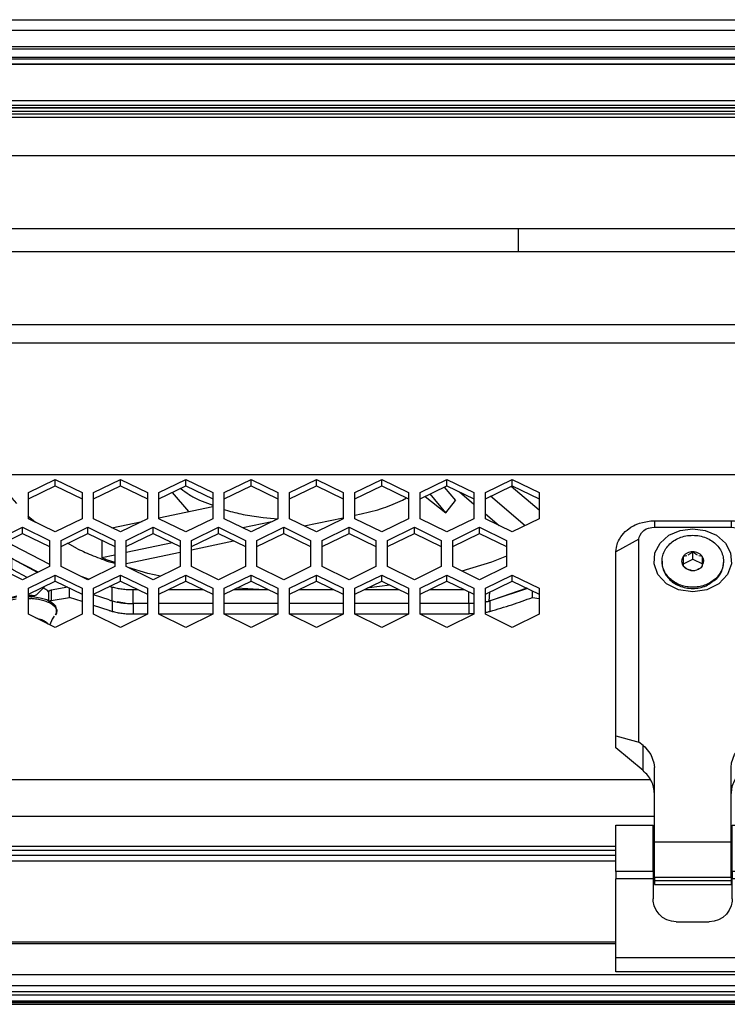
# Model space of a CAD drawing. Header units: millimetres. Extents: x -1168 to 272, y 384 to 518.
# Tile 12 of 30: x -738 to -646, y 389 to 518. Entities that reach past the tile are written whole.
import ezdxf

# ---------------------------------------------------------------- set-up
doc = ezdxf.new("R2010")
doc.units = ezdxf.units.MM

# ---------------------------------------------------------------- blocks, each defined once
blk = doc.blocks.new('Senkschraube_DIN_7991-M_4_x_16-10_2', base_point=(-654.14, 443.52))
at = {"color": 7, "linetype": 'Continuous'}
for p, q in [((-651.15, 447.74), (-651.39, 447.69)), ((-651.39, 447.69), (-651.39, 446.48)), ((-650.93, 447.8), (-651.15, 447.74)), ((-650.5, 448.03), (-650.77, 447.87)), ((-650.36, 448.12), (-650.5, 448.03)), ((-650.14, 448.3), (-650.36, 448.12)), ((-649.92, 448.12), (-650.14, 448.3)), ((-650.14, 447.34), (-650.14, 448.3)), ((-649.68, 447.96), (-649.92, 448.12)), ((-649.52, 447.87), (-649.68, 447.96)), ((-649.11, 447.73), (-649.35, 447.8)), ((-648.89, 447.69), (-649.11, 447.73)), ((-648.89, 446.48), (-648.89, 447.69)), ((-654.14, 447.09), (-654.14, 446.92)), ((-651.52, 446.66), (-650.14, 447.34)), ((-651.39, 446.48), (-651.17, 446.3)), ((-650.14, 447.34), (-648.89, 446.73)), ((-649.02, 446.29), (-648.89, 446.48)), ((-646.14, 447.09), (-646.14, 446.92)), ((-651.17, 446.3), (-650.94, 446.13)), ((-650.77, 446.04), (-650.6, 445.97)), ((-650.6, 445.97), (-650.37, 445.9)), ((-650.37, 445.9), (-650.14, 445.87)), ((-650.14, 445.87), (-649.89, 445.87)), ((-649.47, 446.07), (-649.02, 446.29))]:
    blk.add_line(p, q, dxfattribs=at)
for points, knots in [([(-646.14, 447.09), (-646.16, 447.34), (-646.2, 447.85), (-646.52, 448.58), (-647, 449.22), (-647.64, 449.76), (-648.4, 450.16), (-649.25, 450.41), (-650.14, 450.49), (-651.04, 450.41), (-651.88, 450.16), (-652.65, 449.76), (-653.29, 449.22), (-653.77, 448.58), (-654.07, 447.85), (-654.17, 447.12), (-654.09, 446.42), (-653.86, 445.78), (-653.48, 445.19), (-652.98, 444.67), (-652.37, 444.25), (-651.68, 443.94), (-650.93, 443.75), (-650.14, 443.69), (-649.36, 443.75), (-648.61, 443.94), (-647.92, 444.25), (-647.31, 444.67), (-646.8, 445.19), (-646.43, 445.78), (-646.19, 446.42), (-646.16, 446.86), (-646.14, 447.09)], [0, 0, 0, 0, 0.758478, 1.53145, 2.329874, 3.158944, 4.017566, 4.899171, 5.793277, 6.687382, 7.568987, 8.427609, 9.256679, 10.055104, 10.828075, 11.586553, 12.250159, 12.923603, 13.614858, 14.328712, 15.06625, 15.825011, 16.599623, 17.38268, 18.165737, 18.94035, 19.699112, 20.436651, 21.150506, 21.841761, 22.515206, 23.178812, 23.178812, 23.178812, 23.178812]), ([(-651.39, 447.69), (-651.45, 447.6), (-651.56, 447.41), (-651.6, 447.09), (-651.56, 446.76), (-651.45, 446.57), (-651.39, 446.48)], [0, 0, 0, 0, 0.327491, 0.646844, 0.966196, 1.293687, 1.293687, 1.293687, 1.293687]), ([(-650.14, 448.3), (-650.27, 448.3), (-650.52, 448.28), (-650.87, 448.15), (-651.17, 447.97), (-651.32, 447.78), (-651.39, 447.69)], [0, 0, 0, 0, 0.375876, 0.744682, 1.10091, 1.44204, 1.44204, 1.44204, 1.44204]), ([(-648.89, 447.69), (-648.97, 447.78), (-649.11, 447.97), (-649.42, 448.15), (-649.77, 448.28), (-650.02, 448.3), (-650.14, 448.3)], [0, 0, 0, 0, 0.34113, 0.697359, 1.066164, 1.44204, 1.44204, 1.44204, 1.44204]), ([(-648.89, 446.48), (-648.87, 446.58), (-648.81, 446.79), (-648.66, 447.08), (-648.74, 447.41), (-648.84, 447.6), (-648.89, 447.69)], [0, 0, 0, 0, 0.334666, 0.639588, 0.95894, 1.286432, 1.286432, 1.286432, 1.286432]), ([(-654.14, 446.92), (-654.12, 446.67), (-654.08, 446.16), (-653.77, 445.44), (-653.29, 444.79), (-652.65, 444.25), (-651.88, 443.85), (-651.04, 443.6), (-650.14, 443.52), (-649.26, 443.61), (-648.39, 443.84), (-647.92, 444.2), (-647.69, 444.38)], [0, 0, 0, 0, 0.758478, 1.531449, 2.329873, 3.158943, 4.017564, 4.899169, 5.793275, 6.68738, 7.568172, 8.443807, 8.443807, 8.443807, 8.443807]), ([(-651.39, 446.48), (-651.31, 446.39), (-651.17, 446.25), (-650.9, 446.05), (-650.54, 445.97), (-650.28, 445.9), (-650.14, 445.87)], [0, 0, 0, 0, 0.353555, 0.607738, 0.993471, 1.422545, 1.422545, 1.422545, 1.422545]), ([(-650.14, 445.87), (-650.02, 445.87), (-649.77, 445.89), (-649.42, 446.02), (-649.11, 446.21), (-648.97, 446.39), (-648.89, 446.48)], [0, 0, 0, 0, 0.375876, 0.744682, 1.10091, 1.44204, 1.44204, 1.44204, 1.44204]), ([(-647.69, 444.38), (-647.45, 444.52), (-646.99, 444.78), (-646.52, 445.44), (-646.2, 446.16), (-646.16, 446.67), (-646.14, 446.92)], [0, 0, 0, 0, 0.802458, 1.593758, 2.36673, 3.125209, 3.125209, 3.125209, 3.125209])]:
    blk.add_open_spline(points, degree=3, knots=knots, dxfattribs=at)
blk = doc.blocks.new('Lueftermanschette_LM-80-40-20_OV__15', base_point=(-740.86, 438.81))
at = {"color": 7, "linetype": 'Continuous'}
for p, q in [((-739.34, 449.72), (-738.83, 449.28)), ((-738.65, 449.17), (-733.89, 446.7)), ((-739.42, 448.09), (-739.64, 448.63)), ((-738.56, 447.3), (-738.83, 447.47)), ((-735.38, 445.66), (-738.56, 447.3)), ((-729.8, 445.12), (-728.74, 444.75)), ((-726.14, 443.85), (-725.73, 443.73)), ((-736.66, 442.51), (-736.11, 442.49)), ((-736.11, 442.49), (-735.12, 442.34)), ((-734.72, 443.6), (-734.41, 443.46)), ((-726.14, 442.04), (-728.14, 442.73)), ((-723, 443.39), (-722.4, 443.39)), ((-718.39, 443.39), (-713.9, 443.39)), ((-709.89, 443.39), (-705.4, 443.39)), ((-701.39, 443.39), (-696.9, 443.39)), ((-692.89, 443.39), (-688.4, 443.39)), ((-684.39, 443.39), (-679.9, 443.39)), ((-671.75, 443.56), (-676.14, 442.04)), ((-740.86, 440.72), (-740.48, 441.51)), ((-740.48, 441.51), (-740.13, 441.77)), ((-740.13, 441.77), (-739.9, 441.92)), ((-739.9, 441.92), (-739.11, 442.23)), ((-739.11, 442.23), (-738.18, 442.43)), ((-735.12, 442.34), (-734.25, 442.09)), ((-734.25, 442.09), (-734.1, 442)), ((-734.1, 442), (-733.63, 441.77)), ((-733.63, 441.77), (-733.26, 441.43)), ((-733.26, 441.43), (-733.1, 441.26)), ((-733.1, 441.26), (-733.07, 441.02)), ((-724.07, 441.64), (-725.08, 441.8)), ((-721.14, 441.58), (-723, 441.58)), ((-712.64, 441.58), (-719.64, 441.58)), ((-704.14, 441.58), (-711.14, 441.58)), ((-695.64, 441.58), (-702.64, 441.58)), ((-687.14, 441.58), (-694.14, 441.58)), ((-679.28, 441.58), (-685.64, 441.58)), ((-678.72, 441.6), (-679.28, 441.58)), ((-676.78, 441.86), (-677.14, 441.81)), ((-676.14, 442.04), (-676.63, 441.9)), ((-740.59, 439.99), (-740.86, 440.72)), ((-740.23, 439.49), (-740.59, 439.99)), ((-733.27, 439.91), (-733.53, 439.53)), ((-732.96, 440.34), (-733.1, 440.12)), ((-733.07, 441.02), (-732.92, 440.71)), ((-732.92, 440.71), (-732.96, 440.34)), ((-740.11, 439.21), (-740.23, 439.49)), ((-733.53, 439.53), (-733.85, 438.81))]:
    blk.add_line(p, q, dxfattribs=at)
at = {"color": 1, "linetype": 'Continuous'}
for p, q in [((-738.83, 447.47), (-738.83, 449.28)), ((-725.73, 441.92), (-725.73, 443.73)), ((-723, 441.58), (-723, 443.39)), ((-679.28, 441.58), (-679.28, 443.09)), ((-676.63, 441.9), (-676.55, 443.07)), ((-736.64, 442.23), (-736.31, 442.22)), ((-735.43, 439.64), (-735.65, 439.69))]:
    blk.add_line(p, q, dxfattribs=at)
at = {"color": 7, "linetype": 'Continuous'}
for points in [[(-738.83, 449.28), (-738.8, 449.26), (-738.74, 449.22), (-738.68, 449.19), (-738.65, 449.17)], [(-676.78, 441.86), (-676.76, 441.87), (-676.7, 441.88), (-676.65, 441.9), (-676.63, 441.9)], [(-740.71, 440.17), (-740.69, 440.14), (-740.65, 440.08), (-740.61, 440.02), (-740.59, 439.99)]]:
    blk.add_open_spline(points, degree=3, dxfattribs=at)
for points, knots in [([(-734.02, 443.12), (-734.09, 443.19), (-734.21, 443.31), (-734.35, 443.42), (-734.41, 443.46)], [0, 0, 0, 0, 0.2900017, 0.5178309, 0.5178309, 0.5178309, 0.5178309]), ([(-725.73, 443.73), (-725.52, 443.68), (-725.09, 443.57), (-724.42, 443.47), (-723.71, 443.4), (-723.24, 443.39), (-723, 443.39)], [0, 0, 0, 0, 0.648753, 1.332748, 2.040918, 2.761376, 2.761376, 2.761376, 2.761376]), ([(-726.14, 442.04), (-726.07, 442.02), (-725.94, 441.98), (-725.8, 441.94), (-725.73, 441.92)], [0, 0, 0, 0, 0.2130865, 0.4267597, 0.4267597, 0.4267597, 0.4267597])]:
    blk.add_open_spline(points, degree=3, knots=knots, dxfattribs=at)
at = {"color": 1, "linetype": 'Continuous'}
for points, knots in [([(-738.21, 442.14), (-738.5, 442.09), (-739.04, 441.99), (-739.77, 441.73), (-740.33, 441.41), (-740.71, 441.03), (-740.88, 440.57), (-740.76, 440.31), (-740.71, 440.17)], [0, 0, 0, 0, 0.879172, 1.655753, 2.303555, 2.819191, 3.241098, 3.661495, 3.661495, 3.661495, 3.661495]), ([(-733.1, 440.12), (-733.05, 440.23), (-732.93, 440.44), (-732.97, 440.82), (-733.19, 441.17), (-733.55, 441.47), (-734.04, 441.74), (-734.64, 441.95), (-735.34, 442.12), (-735.83, 442.17), (-736.09, 442.2)], [0, 0, 0, 0, 0.362546, 0.704223, 1.086186, 1.548866, 2.105628, 2.751964, 3.472747, 4.24635, 4.24635, 4.24635, 4.24635]), ([(-735.43, 439.64), (-735.31, 439.61), (-735.07, 439.55), (-734.7, 439.4), (-734.32, 439.2), (-734.13, 438.97), (-734.05, 438.86)], [0, 0, 0, 0, 0.376109, 0.720574, 1.220337, 1.615306, 1.615306, 1.615306, 1.615306])]:
    blk.add_open_spline(points, degree=3, knots=knots, dxfattribs=at)
blk.add_open_spline([(-736.09, 442.2), (-736.13, 442.21), (-736.2, 442.21), (-736.27, 442.22), (-736.31, 442.22)], degree=3, dxfattribs=at)
blk = doc.blocks.new('Luefterblech__16', base_point=(-745.14, 440.11))
at = {"color": 7, "linetype": 'Continuous'}
for p, q in [((-739.64, 451.88), (-739.64, 455.94)), ((-745.14, 452.6), (-745.14, 455.22)), ((-745.14, 445.05), (-745.14, 450.34)), ((-739.64, 447.27), (-739.64, 449.61)), ((-738.56, 447.3), (-738.83, 447.47)), ((-735.47, 445.62), (-738.56, 447.3)), ((-738.56, 445.94), (-738.83, 446.11)), ((-736.79, 444.98), (-738.56, 445.94)), ((-734.56, 443.77), (-735.56, 442.74)), ((-745.14, 440.11), (-745.14, 442.78)), ((-738.14, 442.52), (-738.65, 442.41)), ((-736.15, 442.62), (-736.64, 442.64)), ((-734, 443.15), (-734, 441.95)), ((-731.51, 443.69), (-733.69, 443.31)), ((-731.27, 442.37), (-731.27, 443.57)), ((-726.14, 442.04), (-728.14, 442.7)), ((-671.65, 443.52), (-676.14, 442.04)), ((-671.01, 442.37), (-671.01, 443.2)), ((-738.65, 442.41), (-739.07, 442.24)), ((-733.69, 441.95), (-731.27, 442.37)), ((-729.64, 441.83), (-731.27, 442.37)), ((-726.14, 440.68), (-728.14, 441.34)), ((-721.14, 441.58), (-723, 441.58)), ((-712.64, 441.58), (-719.64, 441.58)), ((-704.14, 441.58), (-711.14, 441.58)), ((-695.64, 441.58), (-702.64, 441.58)), ((-687.14, 441.58), (-694.14, 441.58)), ((-679.28, 441.58), (-685.64, 441.58)), ((-678.82, 441.59), (-679.28, 441.58)), ((-678.64, 441.61), (-678.82, 441.59)), ((-676.14, 442.04), (-676.55, 441.92)), ((-671.01, 442.37), (-670.14, 442.22)), ((-723, 440.22), (-721.14, 440.22)), ((-719.64, 440.22), (-712.64, 440.22)), ((-711.14, 440.22), (-704.14, 440.22)), ((-702.64, 440.22), (-695.64, 440.22)), ((-694.14, 440.22), (-687.14, 440.22)), ((-685.64, 440.22), (-679.28, 440.22)), ((-678.82, 440.23), (-679.28, 440.22)), ((-678.64, 440.25), (-678.82, 440.23))]:
    blk.add_line(p, q, dxfattribs=at)
at = {"color": 1, "linetype": 'Continuous'}
for p, q in [((-738.83, 447.47), (-738.83, 446.11)), ((-733.69, 443.31), (-733.69, 441.95)), ((-725.73, 441.92), (-725.73, 440.56)), ((-723, 441.58), (-723, 440.22)), ((-679.28, 441.58), (-679.28, 440.22)), ((-676.55, 441.92), (-676.55, 440.56))]:
    blk.add_line(p, q, dxfattribs=at)
at = {"color": 7, "linetype": 'Continuous'}
for points, knots in [([(-739.64, 448.63), (-739.63, 448.53), (-739.61, 448.31), (-739.43, 448), (-739.17, 447.72), (-738.95, 447.56), (-738.83, 447.47)], [0, 0, 0, 0, 0.30949, 0.646156, 1.02957, 1.469999, 1.469999, 1.469999, 1.469999]), ([(-739.64, 447.27), (-739.63, 447.17), (-739.61, 446.95), (-739.43, 446.65), (-739.17, 446.36), (-738.95, 446.2), (-738.83, 446.11)], [0, 0, 0, 0, 0.30949, 0.646156, 1.02957, 1.469999, 1.469999, 1.469999, 1.469999]), ([(-736.15, 442.62), (-736.1, 442.62), (-735.99, 442.62), (-735.81, 442.62), (-735.66, 442.68), (-735.59, 442.73), (-735.56, 442.74)], [0, 0, 0, 0, 0.1333493, 0.3479551, 0.5191717, 0.6101267, 0.6101267, 0.6101267, 0.6101267]), ([(-733.69, 443.31), (-733.72, 443.3), (-733.77, 443.28), (-733.86, 443.27), (-733.93, 443.2), (-733.97, 443.17), (-734, 443.15)], [0, 0, 0, 0, 0.087434, 0.174868, 0.2637706, 0.3526733, 0.3526733, 0.3526733, 0.3526733]), ([(-733.69, 441.95), (-733.72, 441.94), (-733.77, 441.92), (-733.86, 441.91), (-733.93, 441.85), (-733.97, 441.81), (-734, 441.79)], [0, 0, 0, 0, 0.0874344, 0.1748688, 0.2637717, 0.3526745, 0.3526745, 0.3526745, 0.3526745]), ([(-726.14, 442.04), (-726.07, 442.02), (-725.93, 441.98), (-725.8, 441.94), (-725.73, 441.92)], [0, 0, 0, 0, 0.2130832, 0.4267531, 0.4267531, 0.4267531, 0.4267531]), ([(-725.73, 441.92), (-725.52, 441.87), (-725.09, 441.76), (-724.41, 441.66), (-723.71, 441.59), (-723.24, 441.58), (-723, 441.58)], [0, 0, 0, 0, 0.648739, 1.332724, 2.040888, 2.761344, 2.761344, 2.761344, 2.761344]), ([(-677.05, 441.8), (-676.97, 441.82), (-676.8, 441.86), (-676.63, 441.9), (-676.55, 441.92)], [0, 0, 0, 0, 0.2624111, 0.5181482, 0.5181482, 0.5181482, 0.5181482]), ([(-676.55, 440.56), (-675.59, 440.84), (-673.73, 441.38), (-671.9, 442.04), (-671.01, 442.37)], [0, 0, 0, 0, 2.980038, 5.830665, 5.830665, 5.830665, 5.830665]), ([(-726.14, 440.68), (-726.07, 440.66), (-725.93, 440.62), (-725.8, 440.58), (-725.73, 440.56)], [0, 0, 0, 0, 0.2130825, 0.4267516, 0.4267516, 0.4267516, 0.4267516]), ([(-725.73, 440.56), (-725.52, 440.51), (-725.09, 440.4), (-724.41, 440.3), (-723.71, 440.23), (-723.24, 440.22), (-723, 440.22)], [0, 0, 0, 0, 0.648739, 1.332724, 2.040888, 2.761344, 2.761344, 2.761344, 2.761344]), ([(-677.05, 440.44), (-676.97, 440.46), (-676.8, 440.5), (-676.63, 440.54), (-676.55, 440.56)], [0, 0, 0, 0, 0.2624118, 0.5181494, 0.5181494, 0.5181494, 0.5181494])]:
    blk.add_open_spline(points, degree=3, knots=knots, dxfattribs=at)
blk = doc.blocks.new('Luefter-Papst-8412N-2GME__17', base_point=(-738.86, 443.39))
at = {"color": 7, "linetype": 'Continuous'}
for p, q in [((-682.5, 456.75), (-681.05, 454.99)), ((-673.77, 456.86), (-670.14, 453.78)), ((-738.75, 455.32), (-738.86, 455.56)), ((-738.14, 454.61), (-738.75, 455.32)), ((-717.91, 456.06), (-715.78, 453.55)), ((-687.92, 455.03), (-687.42, 455.35)), ((-684.99, 455.53), (-682.29, 453.4)), ((-682.29, 453.4), (-684.32, 455.86)), ((-680.53, 456.13), (-678.64, 454.53)), ((-671.97, 451.71), (-676.48, 455.54)), ((-719.64, 452.73), (-712.64, 454.21)), ((-714.37, 455.03), (-712.64, 454.39)), ((-682.29, 453.4), (-681.05, 454.99)), ((-735.71, 452.15), (-736.73, 452.94)), ((-711.14, 453.84), (-710.6, 453.65)), ((-706.07, 452.77), (-704.16, 452.6)), ((-700.75, 451.68), (-695.64, 452.76)), ((-694.14, 453.08), (-693.33, 453.25)), ((-677.14, 453.26), (-675.34, 451.72)), ((-725.76, 451.44), (-721.83, 452.27)), ((-704.94, 452.22), (-708.71, 451.42)), ((-730.26, 448.71), (-731.53, 449.42)), ((-727.07, 449.82), (-727.07, 447.54)), ((-717.89, 449.48), (-723.89, 448.21)), ((-715.39, 448.59), (-709.92, 449.74)), ((-725.39, 447.89), (-727.07, 447.54)), ((-723.89, 446.79), (-716.89, 448.27)), ((-674.39, 447.74), (-676.33, 446.95)), ((-725.95, 447.14), (-725.39, 446.95)), ((-725.39, 446.79), (-725.95, 446.95)), ((-676.33, 446.95), (-680.2, 445.8)), ((-721.07, 445.5), (-723.65, 446.27)), ((-719.42, 445.15), (-721.07, 445.5)), ((-689.59, 443.97), (-692.25, 443.61)), ((-706.62, 443.39), (-709.5, 443.58)), ((-692.25, 443.61), (-692.46, 443.6))]:
    blk.add_line(p, q, dxfattribs=at)
for points, knots in [([(-716.8, 456.57), (-716.44, 456.29), (-715.68, 455.7), (-714.82, 455.26), (-714.37, 455.03)], [0, 0, 0, 0, 1.36608, 2.891084, 2.891084, 2.891084, 2.891084]), ([(-693.33, 453.25), (-692.35, 453.48), (-690.49, 453.91), (-688.74, 454.67), (-687.92, 455.03)], [0, 0, 0, 0, 3.017833, 5.712367, 5.712367, 5.712367, 5.712367]), ([(-710.6, 453.65), (-709.87, 453.46), (-708.38, 453.09), (-706.85, 452.88), (-706.07, 452.77)], [0, 0, 0, 0, 2.249365, 4.617864, 4.617864, 4.617864, 4.617864]), ([(-730.26, 448.71), (-729.57, 448.39), (-728.16, 447.75), (-726.7, 447.22), (-725.95, 446.95)], [0, 0, 0, 0, 2.263613, 4.647762, 4.647762, 4.647762, 4.647762]), ([(-727.07, 447.54), (-726.89, 447.47), (-726.52, 447.33), (-726.14, 447.2), (-725.95, 447.14)], [0, 0, 0, 0, 0.590777, 1.188516, 1.188516, 1.188516, 1.188516])]:
    blk.add_open_spline(points, degree=3, knots=knots, dxfattribs=at)
blk = doc.blocks.new('Luefter-kpl_1__18', base_point=(-738.86, 443.39))
blk.add_blockref('Luefter-Papst-8412N-2GME__17', (-738.86, 443.39))
blk = doc.blocks.new('Luefter-mont_', base_point=(-745.14, 438.81))
for name, p in [('Luefter-kpl_1__18', (-738.86, 443.39)), ('Luefterblech__16', (-745.14, 440.11)), ('Lueftermanschette_LM-80-40-20_OV__15', (-740.86, 438.81))]:
    blk.add_blockref(name, p)
blk = doc.blocks.new('Elektronikeinheit-kpl_-S120', base_point=(-1010.3, 438.49))
blk.add_blockref('Luefter-mont_', (-745.14, 438.81))
blk = doc.blocks.new('Gehaeuseblech-oben-S120__24', base_point=(-1045.22, 413.82))
at = {"color": 1, "linetype": 'Continuous'}
for p, q in [((-583.31, 475.47), (-973.31, 475.47)), ((-1042.78, 458.38), (-512.35, 458.38)), ((-655.64, 418.63), (-1045.09, 418.63)), ((-655.14, 413.82), (-1045.22, 413.82))]:
    blk.add_line(p, q, dxfattribs=at)
at = {"color": 7, "linetype": 'Continuous'}
for p, q in [((-736.64, 456.02), (-733.14, 457.73)), ((-736.64, 455.22), (-733.14, 456.92)), ((-733.14, 457.73), (-729.64, 456.02)), ((-733.14, 456.92), (-733.14, 457.73)), ((-733.14, 456.92), (-729.64, 455.22)), ((-728.14, 456.02), (-724.64, 457.73)), ((-728.14, 455.22), (-724.64, 456.92)), ((-724.64, 457.73), (-721.14, 456.02)), ((-724.64, 456.92), (-724.64, 457.73)), ((-724.64, 456.92), (-721.14, 455.22)), ((-719.64, 456.02), (-716.14, 457.73)), ((-719.64, 455.22), (-716.14, 456.92)), ((-716.14, 457.73), (-712.64, 456.02)), ((-716.14, 456.92), (-716.14, 457.73)), ((-716.14, 456.92), (-712.64, 455.22)), ((-711.14, 456.02), (-707.64, 457.73)), ((-711.14, 455.22), (-707.64, 456.92)), ((-707.64, 457.73), (-704.14, 456.02)), ((-707.64, 456.92), (-707.64, 457.73)), ((-707.64, 456.92), (-704.14, 455.22)), ((-702.64, 456.02), (-699.14, 457.73)), ((-702.64, 455.22), (-699.14, 456.92)), ((-699.14, 457.73), (-695.64, 456.02)), ((-699.14, 456.92), (-699.14, 457.73)), ((-699.14, 456.92), (-695.64, 455.22)), ((-694.14, 456.02), (-690.64, 457.73)), ((-694.14, 455.22), (-690.64, 456.92)), ((-690.64, 457.73), (-687.14, 456.02)), ((-690.64, 456.92), (-690.64, 457.73)), ((-690.64, 456.92), (-687.14, 455.22)), ((-685.64, 456.02), (-682.14, 457.73)), ((-685.64, 455.22), (-682.14, 456.92)), ((-682.14, 457.73), (-678.64, 456.02)), ((-682.14, 456.92), (-682.14, 457.73)), ((-682.14, 456.92), (-678.64, 455.22)), ((-677.14, 456.02), (-673.64, 457.73)), ((-677.14, 455.22), (-673.64, 456.92)), ((-673.64, 457.73), (-670.14, 456.02)), ((-673.64, 456.92), (-673.64, 457.73)), ((-673.64, 456.92), (-670.14, 455.22)), ((-736.64, 452.6), (-736.64, 456.02)), ((-729.64, 456.02), (-729.64, 452.6)), ((-728.14, 452.6), (-728.14, 456.02)), ((-721.14, 456.02), (-721.14, 452.6)), ((-719.64, 452.6), (-719.64, 456.02)), ((-712.64, 456.02), (-712.64, 452.6)), ((-711.14, 452.6), (-711.14, 456.02)), ((-704.14, 456.02), (-704.14, 452.6)), ((-702.64, 452.6), (-702.64, 456.02)), ((-695.64, 456.02), (-695.64, 452.6)), ((-694.14, 452.6), (-694.14, 456.02)), ((-687.14, 456.02), (-687.14, 452.6)), ((-685.64, 452.6), (-685.64, 456.02)), ((-678.64, 456.02), (-678.64, 452.6)), ((-677.14, 452.6), (-677.14, 456.02)), ((-670.14, 456.02), (-670.14, 452.6)), ((-740.89, 449.8), (-737.39, 451.51)), ((-737.39, 450.7), (-737.39, 451.51)), ((-737.39, 451.51), (-733.89, 449.8)), ((-733.14, 450.9), (-736.64, 452.6)), ((-729.64, 452.6), (-733.14, 450.9)), ((-732.39, 449.8), (-728.89, 451.51)), ((-728.89, 451.51), (-725.39, 449.8)), ((-728.89, 450.7), (-728.89, 451.51)), ((-724.64, 450.9), (-728.14, 452.6)), ((-721.14, 452.6), (-724.64, 450.9)), ((-723.89, 449.8), (-720.39, 451.51)), ((-720.39, 450.7), (-720.39, 451.51)), ((-720.39, 451.51), (-716.89, 449.8)), ((-716.14, 450.9), (-719.64, 452.6)), ((-712.64, 452.6), (-716.14, 450.9)), ((-715.39, 449.8), (-711.89, 451.51)), ((-711.89, 450.7), (-711.89, 451.51)), ((-711.89, 451.51), (-708.39, 449.8)), ((-707.64, 450.9), (-711.14, 452.6)), ((-704.14, 452.6), (-707.64, 450.9)), ((-706.89, 449.8), (-703.39, 451.51)), ((-703.39, 450.7), (-703.39, 451.51)), ((-703.39, 451.51), (-699.89, 449.8)), ((-699.14, 450.9), (-702.64, 452.6)), ((-695.64, 452.6), (-699.14, 450.9)), ((-698.39, 449.8), (-694.89, 451.51)), ((-694.89, 451.51), (-691.39, 449.8)), ((-694.89, 450.7), (-694.89, 451.51)), ((-690.64, 450.9), (-694.14, 452.6)), ((-687.14, 452.6), (-690.64, 450.9)), ((-689.89, 449.8), (-686.39, 451.51)), ((-686.39, 450.7), (-686.39, 451.51)), ((-686.39, 451.51), (-682.89, 449.8)), ((-682.14, 450.9), (-685.64, 452.6)), ((-678.64, 452.6), (-682.14, 450.9)), ((-681.39, 449.8), (-677.89, 451.51)), ((-677.89, 450.7), (-677.89, 451.51)), ((-677.89, 451.51), (-674.39, 449.8)), ((-673.64, 450.9), (-677.14, 452.6)), ((-670.14, 452.6), (-673.64, 450.9)), ((-740.89, 449), (-737.39, 450.7)), ((-737.39, 450.7), (-733.89, 449)), ((-732.39, 449), (-728.89, 450.7)), ((-728.89, 450.7), (-725.39, 449)), ((-723.89, 449), (-720.39, 450.7)), ((-720.39, 450.7), (-716.89, 449)), ((-715.39, 449), (-711.89, 450.7)), ((-711.89, 450.7), (-708.39, 449)), ((-706.89, 449), (-703.39, 450.7)), ((-703.39, 450.7), (-699.89, 449)), ((-698.39, 449), (-694.89, 450.7)), ((-694.89, 450.7), (-691.39, 449)), ((-689.89, 449), (-686.39, 450.7)), ((-686.39, 450.7), (-682.89, 449)), ((-681.39, 449), (-677.89, 450.7)), ((-677.89, 450.7), (-674.39, 449)), ((-733.89, 449.8), (-733.89, 446.39)), ((-732.39, 446.39), (-732.39, 449.8)), ((-725.39, 449.8), (-725.39, 446.39)), ((-723.89, 446.39), (-723.89, 449.8)), ((-716.89, 449.8), (-716.89, 446.39)), ((-715.39, 446.39), (-715.39, 449.8)), ((-708.39, 449.8), (-708.39, 446.39)), ((-706.89, 446.39), (-706.89, 449.8)), ((-699.89, 449.8), (-699.89, 446.39)), ((-698.39, 446.39), (-698.39, 449.8)), ((-691.39, 449.8), (-691.39, 446.39)), ((-689.89, 446.39), (-689.89, 449.8)), ((-682.89, 449.8), (-682.89, 446.39)), ((-681.39, 446.39), (-681.39, 449.8)), ((-674.39, 449.8), (-674.39, 446.39)), ((-737.39, 444.68), (-740.89, 446.39)), ((-733.89, 446.39), (-737.39, 444.68)), ((-728.89, 444.68), (-732.39, 446.39)), ((-725.39, 446.39), (-728.89, 444.68)), ((-720.39, 444.68), (-723.89, 446.39)), ((-716.89, 446.39), (-720.39, 444.68)), ((-711.89, 444.68), (-715.39, 446.39)), ((-708.39, 446.39), (-711.89, 444.68)), ((-703.39, 444.68), (-706.89, 446.39)), ((-699.89, 446.39), (-703.39, 444.68)), ((-694.89, 444.68), (-698.39, 446.39)), ((-691.39, 446.39), (-694.89, 444.68)), ((-686.39, 444.68), (-689.89, 446.39)), ((-682.89, 446.39), (-686.39, 444.68)), ((-677.89, 444.68), (-681.39, 446.39)), ((-674.39, 446.39), (-677.89, 444.68)), ((-736.64, 443.58), (-733.14, 445.29)), ((-733.14, 445.29), (-729.64, 443.58)), ((-733.14, 444.49), (-733.14, 445.29)), ((-728.14, 443.58), (-724.64, 445.29)), ((-724.64, 444.49), (-724.64, 445.29)), ((-724.64, 445.29), (-721.14, 443.58)), ((-719.64, 443.58), (-716.14, 445.29)), ((-716.14, 445.29), (-712.64, 443.58)), ((-716.14, 444.49), (-716.14, 445.29)), ((-711.14, 443.58), (-707.64, 445.29)), ((-707.64, 445.29), (-704.14, 443.58)), ((-707.64, 444.49), (-707.64, 445.29)), ((-702.64, 443.58), (-699.14, 445.29)), ((-699.14, 445.29), (-695.64, 443.58)), ((-699.14, 444.49), (-699.14, 445.29)), ((-694.14, 443.58), (-690.64, 445.29)), ((-690.64, 445.29), (-687.14, 443.58)), ((-690.64, 444.49), (-690.64, 445.29)), ((-685.64, 443.58), (-682.14, 445.29)), ((-682.14, 445.29), (-678.64, 443.58)), ((-682.14, 444.49), (-682.14, 445.29)), ((-677.14, 443.58), (-673.64, 445.29)), ((-673.64, 445.29), (-670.14, 443.58)), ((-673.64, 444.49), (-673.64, 445.29)), ((-736.64, 442.78), (-733.14, 444.49)), ((-733.14, 444.49), (-729.64, 442.78)), ((-728.14, 442.78), (-724.64, 444.49)), ((-724.64, 444.49), (-721.14, 442.78)), ((-719.64, 442.78), (-716.14, 444.49)), ((-716.14, 444.49), (-712.64, 442.78)), ((-711.14, 442.78), (-707.64, 444.49)), ((-707.64, 444.49), (-704.14, 442.78)), ((-702.64, 442.78), (-699.14, 444.49)), ((-699.14, 444.49), (-695.64, 442.78)), ((-694.14, 442.78), (-690.64, 444.49)), ((-690.64, 444.49), (-687.14, 442.78)), ((-685.64, 442.78), (-682.14, 444.49)), ((-682.14, 444.49), (-678.64, 442.78)), ((-677.14, 442.78), (-673.64, 444.49)), ((-673.64, 444.49), (-670.14, 442.78)), ((-736.64, 440.17), (-736.64, 443.58)), ((-729.64, 443.58), (-729.64, 440.17)), ((-728.14, 440.17), (-728.14, 443.58)), ((-721.14, 443.58), (-721.14, 440.17)), ((-719.64, 440.17), (-719.64, 443.58)), ((-712.64, 443.58), (-712.64, 440.17)), ((-711.14, 440.17), (-711.14, 443.58)), ((-704.14, 443.58), (-704.14, 440.17)), ((-702.64, 440.17), (-702.64, 443.58)), ((-695.64, 443.58), (-695.64, 440.17)), ((-694.14, 440.17), (-694.14, 443.58)), ((-687.14, 443.58), (-687.14, 440.17)), ((-685.64, 440.17), (-685.64, 443.58)), ((-678.64, 443.58), (-678.64, 440.17)), ((-677.14, 440.17), (-677.14, 443.58)), ((-670.14, 443.58), (-670.14, 440.17)), ((-733.14, 438.46), (-736.64, 440.17)), ((-729.64, 440.17), (-733.14, 438.46)), ((-724.64, 438.46), (-728.14, 440.17)), ((-721.14, 440.17), (-724.64, 438.46)), ((-716.14, 438.46), (-719.64, 440.17)), ((-712.64, 440.17), (-716.14, 438.46)), ((-707.64, 438.46), (-711.14, 440.17)), ((-704.14, 440.17), (-707.64, 438.46)), ((-699.14, 438.46), (-702.64, 440.17)), ((-695.64, 440.17), (-699.14, 438.46)), ((-690.64, 438.46), (-694.14, 440.17)), ((-687.14, 440.17), (-690.64, 438.46)), ((-682.14, 438.46), (-685.64, 440.17)), ((-678.64, 440.17), (-682.14, 438.46)), ((-673.64, 438.46), (-677.14, 440.17)), ((-670.14, 440.17), (-673.64, 438.46))]:
    blk.add_line(p, q, dxfattribs=at)
blk = doc.blocks.new('Fuehrung-S120__26', base_point=(-1001.14, 504.87))
at = {"color": 7, "linetype": 'Continuous'}
for p, q in [((-764.37, 517.62), (-435.79, 517.62)), ((-1001.14, 512.73), (-479.67, 512.73)), ((-491.7, 504.87), (-1001.14, 504.87))]:
    blk.add_line(p, q, dxfattribs=at)
at = {"color": 1, "linetype": 'Continuous'}
for p, q in [((140.86, 516.22), (-1001.14, 516.22)), ((140.86, 514.07), (-1001.14, 514.07)), ((140.86, 513.79), (-1001.14, 513.79)), ((-1001.14, 512.73), (-479.67, 512.73)), ((-479.92, 512.49), (-1001.14, 512.49)), ((-1001.14, 506.14), (-491.16, 506.14)), ((-1001.14, 505.72), (-491.46, 505.72)), ((-1001.14, 505.37), (-491.59, 505.37))]:
    blk.add_line(p, q, dxfattribs=at)
blk = doc.blocks.new('Dekorleiste-S120_1__27', base_point=(-1001.14, 506.16))
at = {"color": 1, "linetype": 'Continuous'}
for p, q in [((-1001.14, 511.83), (-480.41, 511.83)), ((-1001.14, 507.1), (-489.99, 507.1)), ((-1001.14, 506.5), (-490.84, 506.5)), ((-491.15, 506.16), (-1001.14, 506.16))]:
    blk.add_line(p, q, dxfattribs=at)
at = {"color": 7, "linetype": 'Continuous'}
blk.add_line((-480.41, 511.83), (-1001.14, 511.83), dxfattribs=at)
blk = doc.blocks.new('Rahmen-lang-S120__28', base_point=(-1039.18, 409.47))
at = {"color": 7, "linetype": 'Continuous'}
for p, q in [((-1039.18, 409.97), (-660.14, 409.97)), ((-655.29, 409.97), (-655.14, 409.97))]:
    blk.add_line(p, q, dxfattribs=at)
at = {"color": 1, "linetype": 'Continuous'}
for p, q in [((-1039.18, 409.47), (-660.14, 409.47)), ((-655.29, 409.47), (-655.14, 409.47))]:
    blk.add_line(p, q, dxfattribs=at)
blk = doc.blocks.new('Rahmendeckel-bearb__1__29', base_point=(-1039.18, 389.76))
at = {"color": 7, "linetype": 'Continuous'}
for p, q in [((-660.14, 408.77), (-1039.18, 408.77)), ((-655.14, 408.77), (-655.29, 408.77)), ((-1039.18, 389.76), (178.89, 389.76))]:
    blk.add_line(p, q, dxfattribs=at)
at = {"color": 1, "linetype": 'Continuous'}
for p, q in [((-1038.64, 408.08), (-660.14, 408.08)), ((-655.29, 408.08), (-655.14, 408.08)), ((-660.14, 397.47), (-1038.64, 397.47)), ((-660.14, 397.26), (-1038.64, 397.26)), ((-1038.64, 393.27), (178.36, 393.27)), ((178.36, 391.8), (-1038.64, 391.8)), ((178.36, 391.01), (-1038.64, 391.01)), ((178.36, 390.58), (-1038.64, 390.58)), ((178.36, 389.78), (-1038.64, 389.78))]:
    blk.add_line(p, q, dxfattribs=at)
blk = doc.blocks.new('Gehäuserahmen-lang__30', base_point=(-1039.18, 389.37))
at = {"color": 1, "linetype": 'Continuous'}
for p, q in [((178.89, 389.58), (-1039.18, 389.58)), ((131.36, 389.37), (-1039.18, 389.37))]:
    blk.add_line(p, q, dxfattribs=at)
at = {"color": 7, "linetype": 'Continuous'}
blk.add_line((131.36, 389.37), (-930.68, 389.37), dxfattribs=at)
blk = doc.blocks.new('Scharnierband__35', base_point=(-660.14, 405))
at = {"color": 7, "linetype": 'Continuous'}
for p, q in [((-658.7, 451.14), (-658.19, 451.51)), ((-658.19, 451.51), (-657.85, 451.7)), ((-657.85, 451.7), (-657.62, 451.81)), ((-657.62, 451.81), (-657.31, 451.94)), ((-657.31, 451.94), (-657.07, 452.03)), ((-657.07, 452.03), (-656.68, 452.15)), ((-656.68, 452.15), (-656.02, 452.28)), ((-656.02, 452.28), (-655.58, 452.33)), ((-655.89, 451.41), (-655.47, 451.5)), ((-655.58, 452.33), (-655.14, 452.35)), ((-655.47, 451.5), (-655.14, 451.52)), ((-655.14, 452.35), (-645.14, 452.35)), ((-655.14, 451.52), (-645.14, 451.52)), ((-645.14, 452.35), (-644.7, 452.33)), ((-645.14, 451.52), (-644.81, 451.5)), ((-644.81, 451.5), (-644.49, 451.43)), ((-644.7, 452.33), (-644.27, 452.28)), ((-644.27, 452.28), (-643.74, 452.18)), ((-643.74, 452.18), (-643.29, 452.06)), ((-643.29, 452.06), (-642.97, 451.94)), ((-642.97, 451.94), (-642.67, 451.81)), ((-642.67, 451.81), (-642.44, 451.7)), ((-642.44, 451.7), (-642.1, 451.51)), ((-642.1, 451.51), (-641.59, 451.14)), ((-659.69, 449.97), (-659.51, 450.26)), ((-659.51, 450.26), (-659.14, 450.72)), ((-659.14, 450.72), (-658.92, 450.94)), ((-658.92, 450.94), (-658.7, 451.14)), ((-657.14, 449.97), (-657.1, 450.23)), ((-657.1, 450.23), (-657, 450.49)), ((-657, 450.49), (-656.8, 450.8)), ((-656.8, 450.8), (-656.53, 451.07)), ((-656.53, 451.07), (-656.19, 451.29)), ((-656.19, 451.29), (-655.89, 451.41)), ((-654.39, 449.45), (-653.25, 450.46)), ((-653.25, 450.46), (-651.78, 451.1)), ((-651.78, 451.1), (-650.14, 451.32)), ((-650.14, 451.32), (-648.51, 451.1)), ((-648.51, 451.1), (-647.04, 450.46)), ((-647.04, 450.46), (-645.89, 449.45)), ((-644.49, 451.43), (-644.1, 451.29)), ((-644.1, 451.29), (-643.76, 451.07)), ((-643.76, 451.07), (-643.48, 450.8)), ((-643.48, 450.8), (-643.32, 450.57)), ((-643.32, 450.57), (-643.19, 450.23)), ((-643.19, 450.23), (-643.15, 449.97)), ((-641.59, 451.14), (-641.36, 450.94)), ((-641.36, 450.94), (-641.15, 450.72)), ((-641.15, 450.72), (-640.78, 450.26)), ((-640.78, 450.26), (-640.6, 449.97)), ((-660.09, 448.86), (-659.92, 449.5)), ((-659.92, 449.5), (-659.8, 449.76)), ((-659.8, 449.76), (-659.69, 449.97)), ((-657.14, 423.54), (-657.14, 449.97)), ((-655.07, 448.16), (-654.39, 449.45)), ((-645.89, 449.45), (-645.21, 448.16)), ((-643.15, 449.97), (-643.14, 423.54)), ((-640.6, 449.97), (-640.52, 449.83)), ((-640.52, 449.83), (-640.37, 449.5)), ((-640.37, 449.5), (-640.21, 448.96)), ((-640.21, 448.96), (-640.16, 448.62)), ((-660.14, 448.29), (-660.13, 448.62)), ((-660.14, 424.36), (-660.14, 448.29)), ((-660.13, 448.62), (-660.09, 448.86)), ((-655.18, 446.74), (-655.07, 448.16)), ((-645.21, 448.16), (-645.1, 446.74)), ((-640.16, 448.62), (-640.14, 448.29)), ((-640.14, 448.29), (-640.14, 424.36)), ((-654.67, 445.34), (-655.18, 446.74)), ((-645.1, 446.74), (-645.62, 445.34)), ((-653.56, 444.16), (-654.67, 445.34)), ((-645.62, 445.34), (-646.73, 444.16)), ((-651.98, 443.36), (-653.56, 444.16)), ((-646.73, 444.16), (-648.3, 443.36)), ((-650.14, 443.08), (-651.98, 443.36)), ((-648.3, 443.36), (-650.14, 443.08)), ((-660.14, 422.79), (-660.14, 424.36)), ((-660.14, 424.36), (-657.45, 423.62)), ((-657.45, 423.62), (-657.14, 423.54)), ((-656.61, 423.1), (-657.14, 423.54)), ((-643.68, 423.1), (-643.14, 423.54)), ((-640.14, 424.36), (-643.14, 423.54)), ((-640.14, 424.36), (-640.14, 422.79)), ((-656.61, 419.81), (-660.14, 422.79)), ((-656.61, 423.1), (-656.37, 422.89)), ((-656.37, 422.89), (-655.6, 421.91)), ((-644.69, 421.91), (-643.92, 422.89)), ((-643.92, 422.89), (-643.68, 423.1)), ((-640.14, 422.79), (-643.68, 419.81)), ((-655.6, 421.91), (-655.19, 420.81)), ((-655.19, 420.81), (-655.14, 420.23)), ((-645.14, 420.23), (-645.09, 420.81)), ((-645.09, 420.81), (-644.69, 421.91)), ((-655.14, 410.48), (-655.14, 420.23)), ((-645.14, 410.48), (-645.14, 420.23)), ((-655.14, 405.89), (-655.14, 410.48)), ((-645.14, 405.89), (-645.14, 410.48)), ((-655.14, 405.89), (-655.14, 405.5)), ((-655.14, 405.5), (-655.14, 405)), ((-645.14, 405.89), (-645.14, 405.5)), ((-645.14, 405.5), (-645.14, 405)), ((-655.14, 405), (-645.14, 405))]:
    blk.add_line(p, q, dxfattribs=at)
at = {"color": 1, "linetype": 'Continuous'}
for p, q in [((-655.14, 452.35), (-655.14, 451.52)), ((-645.14, 452.35), (-645.14, 451.52)), ((-657.14, 449.97), (-660.14, 448.29)), ((-643.15, 449.97), (-640.14, 448.29)), ((-656.61, 419.81), (-656.61, 423.1)), ((-643.68, 419.81), (-643.68, 423.1)), ((-645.14, 410.48), (-655.14, 410.48)), ((-645.14, 405.89), (-655.14, 405.89)), ((-655.14, 405.5), (-645.14, 405.5))]:
    blk.add_line(p, q, dxfattribs=at)
at = {"color": 7, "linetype": 'Continuous'}
for points, knots in [([(-655.14, 416.82), (-655.16, 417.1), (-655.2, 417.65), (-655.5, 418.45), (-655.96, 419.2), (-656.39, 419.6), (-656.61, 419.81)], [0, 0, 0, 0, 0.829508, 1.671313, 2.535381, 3.4277, 3.4277, 3.4277, 3.4277]), ([(-643.68, 419.81), (-643.9, 419.6), (-644.32, 419.2), (-644.78, 418.45), (-645.09, 417.65), (-645.13, 417.1), (-645.14, 416.82)], [0, 0, 0, 0, 0.892319, 1.756387, 2.598192, 3.4277, 3.4277, 3.4277, 3.4277])]:
    blk.add_open_spline(points, degree=3, knots=knots, dxfattribs=at)
blk = doc.blocks.new('Scharnier-Lager__36', base_point=(-660.14, 393.62))
at = {"color": 7, "linetype": 'Continuous'}
for p, q in [((-660.14, 406.69), (-660.14, 412.72)), ((-660.14, 412.72), (-655.29, 412.72)), ((-655.29, 406.69), (-655.29, 412.72)), ((-644.99, 406.69), (-644.99, 412.72)), ((-644.99, 412.72), (-640.14, 412.72)), ((-640.14, 406.69), (-640.14, 412.72)), ((-660.14, 406.69), (-660.14, 405.72)), ((-655.29, 406.69), (-655.29, 405.72)), ((-644.99, 406.69), (-644.99, 405.72)), ((-640.14, 406.69), (-640.14, 405.72)), ((-660.14, 395.41), (-660.14, 405.72)), ((-655.29, 405.72), (-655.29, 403.12)), ((-644.99, 403.12), (-644.99, 405.72)), ((-640.14, 395.41), (-640.14, 405.72)), ((-655.28, 402.81), (-655.29, 403.12)), ((-655.15, 402.2), (-655.28, 402.81)), ((-645.01, 402.81), (-645.14, 402.2)), ((-644.99, 403.12), (-645.01, 402.81)), ((-654.89, 401.62), (-655.15, 402.2)), ((-654.52, 401.12), (-654.89, 401.62)), ((-645.4, 401.62), (-645.76, 401.12)), ((-645.14, 402.2), (-645.4, 401.62)), ((-654.06, 400.7), (-654.52, 401.12)), ((-653.51, 400.38), (-654.06, 400.7)), ((-652.92, 400.19), (-653.51, 400.38)), ((-652.29, 400.12), (-652.92, 400.19)), ((-647.37, 400.19), (-647.99, 400.12)), ((-646.77, 400.38), (-647.37, 400.19)), ((-646.23, 400.7), (-646.77, 400.38)), ((-645.76, 401.12), (-646.23, 400.7)), ((-652.29, 400.12), (-647.99, 400.12)), ((-660.14, 393.62), (-660.14, 395.41)), ((-640.14, 393.62), (-640.14, 395.41)), ((-640.14, 393.62), (-660.14, 393.62))]:
    blk.add_line(p, q, dxfattribs=at)
at = {"color": 1, "linetype": 'Continuous'}
for p, q in [((-655.29, 406.69), (-660.14, 406.69)), ((-640.14, 406.69), (-644.99, 406.69)), ((-655.29, 405.72), (-660.14, 405.72)), ((-640.14, 405.72), (-644.99, 405.72)), ((-640.14, 395.41), (-660.14, 395.41))]:
    blk.add_line(p, q, dxfattribs=at)
blk = doc.blocks.new('Zapfenschraube__37', base_point=(-645.14, 406.62))
at = {"color": 7, "linetype": 'Continuous'}
for p, q in [((-644.99, 410.62), (-645.14, 410.62)), ((-644.99, 406.62), (-645.14, 406.62))]:
    blk.add_line(p, q, dxfattribs=at)
blk = doc.blocks.new('Scharnier-kpl___38', base_point=(-660.14, 393.62))
for name, p in [('Scharnierband__35', (-660.14, 405)), ('Scharnier-Lager__36', (-660.14, 393.62)), ('Zapfenschraube__37', (-645.14, 406.62))]:
    blk.add_blockref(name, p)
blk = doc.blocks.new('Gehaeuse-kpl_-S120__49', base_point=(-1101.34, 384.31))
for name, p in [('Fuehrung-S120__26', (-1001.14, 504.87)), ('Dekorleiste-S120_1__27', (-1001.14, 506.16)), ('Gehaeuseblech-oben-S120__24', (-1045.22, 413.82)), ('Scharnier-kpl___38', (-660.14, 393.62)), ('Rahmen-lang-S120__28', (-1039.18, 409.47)), ('Rahmendeckel-bearb__1__29', (-1039.18, 389.76)), ('Gehäuserahmen-lang__30', (-1039.18, 389.37))]:
    blk.add_blockref(name, p)
blk = doc.blocks.new('Steg__59', base_point=(-1037.22, 483.4))
at = {"color": 7, "linetype": 'Continuous'}
for p, q in [((-672.82, 490.4), (-1005.77, 490.4)), ((-594.36, 490.4), (-672.82, 490.4)), ((-672.82, 487.4), (-1005.77, 487.4)), ((-594.36, 487.4), (-672.82, 487.4))]:
    blk.add_line(p, q, dxfattribs=at)
at = {"color": 1, "linetype": 'Continuous'}
blk.add_line((-672.82, 487.4), (-672.82, 490.4), dxfattribs=at)
blk = doc.blocks.new('Verstärkung-Brücke__63', base_point=(-1037.22, 432.4))
blk.add_blockref('Steg__59', (-1037.22, 483.4))
blk = doc.blocks.new('Tragrohr_neigen__77', base_point=(-1144.96, 477.9))
at = {"color": 7, "linetype": 'Continuous'}
for p, q in [((-480.81, 499.9), (-753.31, 499.9)), ((-973.31, 477.9), (-583.31, 477.9))]:
    blk.add_line(p, q, dxfattribs=at)
blk = doc.blocks.new('Träger-neigen__81', base_point=(-1144.96, 475.35))
blk.add_blockref('Tragrohr_neigen__77', (-1144.96, 477.9))
blk = doc.blocks.new('Haltebügel-P_O_-S120__108', base_point=(-1167.96, 399.72))
for name, p in [('Träger-neigen__81', (-1144.96, 475.35)), ('Verstärkung-Brücke__63', (-1037.22, 432.4))]:
    blk.add_blockref(name, p)
blk = doc.blocks.new('S120_1__109', base_point=(-1167.96, 384.31))
for name, p in [('Haltebügel-P_O_-S120__108', (-1167.96, 399.72)), ('Gehaeuse-kpl_-S120__49', (-1101.34, 384.31)), ('Elektronikeinheit-kpl_-S120', (-1010.3, 438.49)), ('Senkschraube_DIN_7991-M_4_x_16-10_2', (-654.14, 443.52))]:
    blk.add_blockref(name, p)
blk = doc.blocks.new('Drfsicht2', base_point=(-451, 508))
blk.add_blockref('S120_1__109', (-1167.96, 384.31))

msp = doc.modelspace()

# ---------------------------------------------------------------- block references
msp.add_blockref('Drfsicht2', (-451, 508))

doc.saveas('drawing.dxf')
